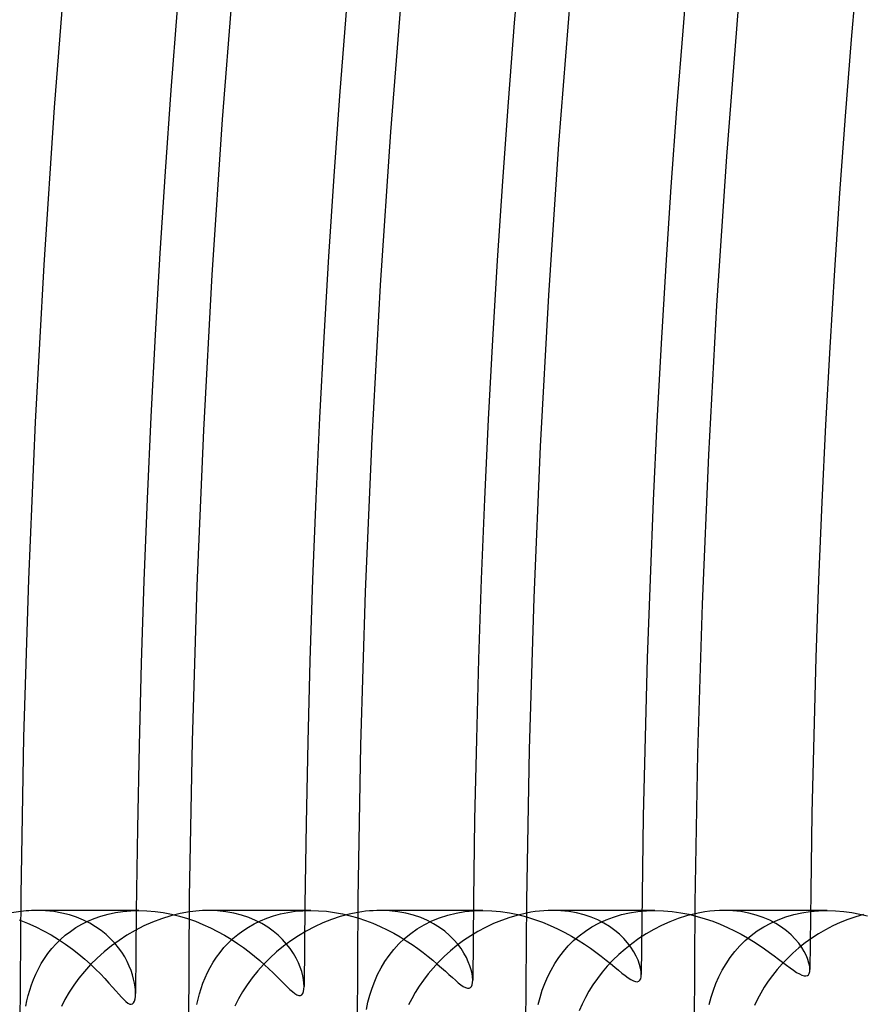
# Model space of a CAD drawing. Header units: millimetres. Extents: x -258 to 258, y -258 to 258.
# Tile 14 of 71: x -183 to -171, y 1 to 15. Entities that reach past the tile are written whole.
import ezdxf

# ---------------------------------------------------------------- set-up
doc = ezdxf.new("R2010")
doc.units = ezdxf.units.MM
doc.layers.add('HIDDEN', color=7, linetype='Continuous')
doc.layers.add('THICK', color=7, linetype='Continuous')

msp = doc.modelspace()

# ---------------------------------------------------------------- linework, layer by layer
at = {"layer": 'HIDDEN'}
for p, q in [((-183.076, 1.991), (-183.114, 1.986)), ((-183.038, 1.994), (-183.076, 1.991)), ((-183, 1.997), (-183.038, 1.994)), ((-182.963, 1.999), (-183, 1.997)), ((-182.925, 2), (-182.963, 1.999)), ((-182.888, 2), (-182.925, 2)), ((-181.454, 2), (-182.889, 2)), ((-182.767, 1.996), (-182.888, 2)), ((-182.649, 1.984), (-182.767, 1.996)), ((-182.537, 1.964), (-182.649, 1.984)), ((-182.43, 1.937), (-182.537, 1.964)), ((-181.985, 1.921), (-181.886, 1.949)), ((-181.886, 1.949), (-181.782, 1.971)), ((-181.782, 1.971), (-181.676, 1.987)), ((-181.676, 1.987), (-181.566, 1.997)), ((-181.566, 1.997), (-181.455, 2)), ((-181.455, 2), (-181.339, 1.997)), ((-181.339, 1.997), (-181.223, 1.987)), ((-181.223, 1.987), (-181.107, 1.97)), ((-181.107, 1.97), (-180.991, 1.948)), ((-180.991, 1.948), (-180.877, 1.919)), ((-180.693, 1.986), (-180.739, 1.98)), ((-180.647, 1.991), (-180.693, 1.986)), ((-180.602, 1.995), (-180.647, 1.991)), ((-180.556, 1.998), (-180.602, 1.995)), ((-180.511, 1.999), (-180.556, 1.998)), ((-180.467, 2), (-180.511, 1.999)), ((-180.344, 1.996), (-180.467, 2)), ((-179.03, 2), (-180.467, 2)), ((-180.225, 1.983), (-180.344, 1.996)), ((-180.111, 1.963), (-180.225, 1.983)), ((-180.004, 1.935), (-180.111, 1.963)), ((-179.553, 1.924), (-179.455, 1.951)), ((-179.455, 1.951), (-179.353, 1.972)), ((-179.353, 1.972), (-179.247, 1.988)), ((-179.247, 1.988), (-179.14, 1.997)), ((-179.14, 1.997), (-179.03, 2)), ((-179.03, 2), (-178.918, 1.997)), ((-178.918, 1.997), (-178.806, 1.988)), ((-178.806, 1.988), (-178.693, 1.972)), ((-178.693, 1.972), (-178.582, 1.952)), ((-178.582, 1.952), (-178.472, 1.925)), ((-178.31, 1.981), (-178.364, 1.972)), ((-178.256, 1.988), (-178.31, 1.981)), ((-178.203, 1.993), (-178.256, 1.988)), ((-178.15, 1.997), (-178.203, 1.993)), ((-178.097, 1.999), (-178.15, 1.997)), ((-178.045, 2), (-178.097, 1.999)), ((-177.922, 1.996), (-178.045, 2)), ((-176.605, 2), (-178.045, 2)), ((-177.803, 1.983), (-177.922, 1.996)), ((-177.689, 1.962), (-177.803, 1.983)), ((-177.582, 1.934), (-177.689, 1.962)), ((-177.1, 1.934), (-176.98, 1.963)), ((-176.98, 1.963), (-176.857, 1.984)), ((-176.857, 1.984), (-176.731, 1.996)), ((-176.731, 1.996), (-176.604, 2)), ((-176.604, 2), (-176.478, 1.996)), ((-176.478, 1.996), (-176.354, 1.985)), ((-176.354, 1.985), (-176.231, 1.966)), ((-176.231, 1.966), (-176.11, 1.942)), ((-175.928, 1.975), (-175.989, 1.963)), ((-175.867, 1.984), (-175.928, 1.975)), ((-175.805, 1.991), (-175.867, 1.984)), ((-175.745, 1.996), (-175.805, 1.991)), ((-175.684, 1.999), (-175.745, 1.996)), ((-175.624, 2), (-175.684, 1.999)), ((-175.506, 1.996), (-175.624, 2)), ((-174.18, 2), (-175.624, 2)), ((-175.393, 1.984), (-175.506, 1.996)), ((-175.283, 1.965), (-175.393, 1.984)), ((-175.178, 1.938), (-175.283, 1.965)), ((-174.651, 1.941), (-174.537, 1.967)), ((-174.537, 1.967), (-174.419, 1.985)), ((-174.419, 1.985), (-174.299, 1.996)), ((-174.299, 1.996), (-174.179, 2)), ((-174.179, 2), (-174.057, 1.996)), ((-174.057, 1.996), (-173.937, 1.986)), ((-173.937, 1.986), (-173.817, 1.969)), ((-173.817, 1.969), (-173.7, 1.946)), ((-173.7, 1.946), (-173.585, 1.917)), ((-173.545, 1.967), (-173.614, 1.953)), ((-173.476, 1.979), (-173.545, 1.967)), ((-173.407, 1.988), (-173.476, 1.979)), ((-173.339, 1.995), (-173.407, 1.988)), ((-173.27, 1.999), (-173.339, 1.995)), ((-173.203, 2), (-173.27, 1.999)), ((-173.084, 1.996), (-173.203, 2)), ((-171.755, 2), (-173.202, 2)), ((-172.968, 1.984), (-173.084, 1.996)), ((-172.858, 1.963), (-172.968, 1.984)), ((-172.753, 1.936), (-172.858, 1.963)), ((-172.335, 1.91), (-172.224, 1.943)), ((-172.224, 1.943), (-172.109, 1.968)), ((-172.109, 1.968), (-171.991, 1.986)), ((-171.991, 1.986), (-171.873, 1.997)), ((-171.873, 1.997), (-171.754, 2)), ((-171.754, 2), (-171.637, 1.997)), ((-171.637, 1.997), (-171.52, 1.987)), ((-171.52, 1.987), (-171.406, 1.971)), ((-171.406, 1.971), (-171.293, 1.95)), ((-171.293, 1.95), (-171.184, 1.925)), ((-183.136, 1.866), (-183.019, 1.821)), ((-183.019, 1.821), (-182.904, 1.77)), ((-182.328, 1.904), (-182.43, 1.937)), ((-182.339, 1.758), (-182.257, 1.806)), ((-182.233, 1.865), (-182.328, 1.904)), ((-182.257, 1.806), (-182.171, 1.849)), ((-182.144, 1.82), (-182.233, 1.865)), ((-182.171, 1.849), (-182.08, 1.888)), ((-182.061, 1.771), (-182.144, 1.82)), ((-182.08, 1.888), (-181.985, 1.921)), ((-180.877, 1.919), (-180.764, 1.885)), ((-180.764, 1.885), (-180.655, 1.847)), ((-180.655, 1.847), (-180.548, 1.803)), ((-179.902, 1.901), (-180.004, 1.935)), ((-179.908, 1.766), (-179.826, 1.813)), ((-179.807, 1.86), (-179.902, 1.901)), ((-179.826, 1.813), (-179.739, 1.855)), ((-179.718, 1.815), (-179.807, 1.86)), ((-179.739, 1.855), (-179.648, 1.892)), ((-179.635, 1.764), (-179.718, 1.815)), ((-179.648, 1.892), (-179.553, 1.924)), ((-178.472, 1.925), (-178.364, 1.894)), ((-178.364, 1.894), (-178.257, 1.859)), ((-178.257, 1.859), (-178.154, 1.819)), ((-178.154, 1.819), (-178.053, 1.775)), ((-177.48, 1.899), (-177.582, 1.934)), ((-177.386, 1.858), (-177.48, 1.899)), ((-177.43, 1.8), (-177.325, 1.852)), ((-177.298, 1.812), (-177.386, 1.858)), ((-177.325, 1.852), (-177.215, 1.897)), ((-177.217, 1.762), (-177.298, 1.812)), ((-177.215, 1.897), (-177.1, 1.934)), ((-176.11, 1.942), (-175.991, 1.911)), ((-175.991, 1.911), (-175.876, 1.875)), ((-175.876, 1.875), (-175.764, 1.835)), ((-175.764, 1.835), (-175.655, 1.79)), ((-175.079, 1.905), (-175.178, 1.938)), ((-174.986, 1.866), (-175.079, 1.905)), ((-175.067, 1.768), (-174.971, 1.821)), ((-174.9, 1.822), (-174.986, 1.866)), ((-174.971, 1.821), (-174.869, 1.868)), ((-174.82, 1.773), (-174.9, 1.822)), ((-174.869, 1.868), (-174.763, 1.908)), ((-174.763, 1.908), (-174.651, 1.941)), ((-173.585, 1.917), (-173.473, 1.884)), ((-173.473, 1.884), (-173.365, 1.847)), ((-173.365, 1.847), (-173.26, 1.806)), ((-173.26, 1.806), (-173.158, 1.761)), ((-172.654, 1.902), (-172.753, 1.936)), ((-172.561, 1.862), (-172.654, 1.902)), ((-172.645, 1.77), (-172.546, 1.823)), ((-172.476, 1.817), (-172.561, 1.862)), ((-172.546, 1.823), (-172.443, 1.87)), ((-172.397, 1.767), (-172.476, 1.817)), ((-172.443, 1.87), (-172.335, 1.91)), ((-182.904, 1.77), (-182.793, 1.715)), ((-182.793, 1.715), (-182.685, 1.655)), ((-182.488, 1.65), (-182.416, 1.706)), ((-182.416, 1.706), (-182.339, 1.758)), ((-181.984, 1.718), (-182.061, 1.771)), ((-181.913, 1.661), (-181.984, 1.718)), ((-180.548, 1.803), (-180.444, 1.756)), ((-180.444, 1.756), (-180.343, 1.705)), ((-180.343, 1.705), (-180.245, 1.651)), ((-180.059, 1.661), (-179.986, 1.715)), ((-179.986, 1.715), (-179.908, 1.766)), ((-179.559, 1.71), (-179.635, 1.764)), ((-179.49, 1.652), (-179.559, 1.71)), ((-178.053, 1.775), (-177.955, 1.728)), ((-177.955, 1.728), (-177.861, 1.679)), ((-177.861, 1.679), (-177.77, 1.627)), ((-177.707, 1.607), (-177.621, 1.677)), ((-177.621, 1.677), (-177.528, 1.742)), ((-177.528, 1.742), (-177.43, 1.8)), ((-177.142, 1.707), (-177.217, 1.762)), ((-177.074, 1.649), (-177.142, 1.707)), ((-175.655, 1.79), (-175.551, 1.742)), ((-175.551, 1.742), (-175.45, 1.691)), ((-175.45, 1.691), (-175.353, 1.638)), ((-175.245, 1.645), (-175.159, 1.709)), ((-175.159, 1.709), (-175.067, 1.768)), ((-174.746, 1.72), (-174.82, 1.773)), ((-174.679, 1.664), (-174.746, 1.72)), ((-173.158, 1.761), (-173.06, 1.714)), ((-173.06, 1.714), (-172.966, 1.664)), ((-172.826, 1.646), (-172.738, 1.711)), ((-172.738, 1.711), (-172.645, 1.77)), ((-172.325, 1.714), (-172.397, 1.767)), ((-172.261, 1.657), (-172.325, 1.714)), ((-182.685, 1.655), (-182.582, 1.592)), ((-182.678, 1.463), (-182.619, 1.529)), ((-182.619, 1.529), (-182.556, 1.591)), ((-182.582, 1.592), (-182.483, 1.526)), ((-182.556, 1.591), (-182.488, 1.65)), ((-181.849, 1.601), (-181.913, 1.661)), ((-181.79, 1.539), (-181.849, 1.601)), ((-181.738, 1.475), (-181.79, 1.539)), ((-180.252, 1.477), (-180.192, 1.541)), ((-180.245, 1.651), (-180.152, 1.595)), ((-180.192, 1.541), (-180.127, 1.603)), ((-180.152, 1.595), (-180.062, 1.536)), ((-180.127, 1.603), (-180.059, 1.661)), ((-180.062, 1.536), (-179.977, 1.476)), ((-179.427, 1.591), (-179.49, 1.652)), ((-179.37, 1.527), (-179.427, 1.591)), ((-179.319, 1.462), (-179.37, 1.527)), ((-177.86, 1.451), (-177.787, 1.531)), ((-177.787, 1.531), (-177.707, 1.607)), ((-177.77, 1.627), (-177.683, 1.573)), ((-177.683, 1.573), (-177.601, 1.519)), ((-177.013, 1.588), (-177.074, 1.649)), ((-176.959, 1.526), (-177.013, 1.588)), ((-175.4, 1.501), (-175.325, 1.575)), ((-175.353, 1.638), (-175.261, 1.582)), ((-175.325, 1.575), (-175.245, 1.645)), ((-175.261, 1.582), (-175.173, 1.526)), ((-174.618, 1.605), (-174.679, 1.664)), ((-174.565, 1.543), (-174.618, 1.605)), ((-174.518, 1.481), (-174.565, 1.543)), ((-172.985, 1.5), (-172.908, 1.575)), ((-172.966, 1.664), (-172.876, 1.614)), ((-172.908, 1.575), (-172.826, 1.646)), ((-172.876, 1.614), (-172.792, 1.562)), ((-172.792, 1.562), (-172.712, 1.511)), ((-172.203, 1.598), (-172.261, 1.657)), ((-172.153, 1.539), (-172.203, 1.598)), ((-172.11, 1.479), (-172.153, 1.539)), ((-182.781, 1.324), (-182.732, 1.395)), ((-182.732, 1.395), (-182.678, 1.463)), ((-182.483, 1.526), (-182.388, 1.457)), ((-182.388, 1.457), (-182.297, 1.386)), ((-181.692, 1.411), (-181.738, 1.475)), ((-181.651, 1.346), (-181.692, 1.411)), ((-180.358, 1.341), (-180.307, 1.41)), ((-180.307, 1.41), (-180.252, 1.477)), ((-179.977, 1.476), (-179.897, 1.416)), ((-179.897, 1.416), (-179.821, 1.355)), ((-179.274, 1.395), (-179.319, 1.462)), ((-179.236, 1.329), (-179.274, 1.395)), ((-177.926, 1.367), (-177.86, 1.451)), ((-177.601, 1.519), (-177.522, 1.464)), ((-177.522, 1.464), (-177.447, 1.408)), ((-177.447, 1.408), (-177.377, 1.353)), ((-176.912, 1.463), (-176.959, 1.526)), ((-176.871, 1.4), (-176.912, 1.463)), ((-176.837, 1.338), (-176.871, 1.4)), ((-175.532, 1.339), (-175.469, 1.422)), ((-175.469, 1.422), (-175.4, 1.501)), ((-175.173, 1.526), (-175.089, 1.469)), ((-175.089, 1.469), (-175.011, 1.412)), ((-175.011, 1.412), (-174.938, 1.356)), ((-174.477, 1.419), (-174.518, 1.481)), ((-174.444, 1.357), (-174.477, 1.419)), ((-173.12, 1.336), (-173.055, 1.42)), ((-173.055, 1.42), (-172.985, 1.5)), ((-172.712, 1.511), (-172.637, 1.46)), ((-172.637, 1.46), (-172.566, 1.41)), ((-172.566, 1.41), (-172.5, 1.362)), ((-172.075, 1.42), (-172.11, 1.479)), ((-172.046, 1.363), (-172.075, 1.42)), ((-182.868, 1.177), (-182.827, 1.251)), ((-182.827, 1.251), (-182.781, 1.324)), ((-182.297, 1.386), (-182.213, 1.314)), ((-182.213, 1.314), (-182.134, 1.243)), ((-181.616, 1.281), (-181.651, 1.346)), ((-181.586, 1.217), (-181.616, 1.281)), ((-180.446, 1.198), (-180.404, 1.27)), ((-180.404, 1.27), (-180.358, 1.341)), ((-179.821, 1.355), (-179.749, 1.295)), ((-179.749, 1.295), (-179.682, 1.235)), ((-179.204, 1.263), (-179.236, 1.329)), ((-179.178, 1.199), (-179.204, 1.263)), ((-178.039, 1.19), (-177.986, 1.28)), ((-177.986, 1.28), (-177.926, 1.367)), ((-177.377, 1.353), (-177.31, 1.299)), ((-177.31, 1.299), (-177.247, 1.245)), ((-176.809, 1.278), (-176.837, 1.338)), ((-176.786, 1.22), (-176.809, 1.278)), ((-175.643, 1.161), (-175.59, 1.251)), ((-175.59, 1.251), (-175.532, 1.339)), ((-174.938, 1.356), (-174.869, 1.302)), ((-174.869, 1.302), (-174.806, 1.251)), ((-174.806, 1.251), (-174.747, 1.203)), ((-174.417, 1.298), (-174.444, 1.357)), ((-174.397, 1.241), (-174.417, 1.298)), ((-173.231, 1.16), (-173.178, 1.249)), ((-173.178, 1.249), (-173.12, 1.336)), ((-172.5, 1.362), (-172.438, 1.316)), ((-172.438, 1.316), (-172.38, 1.272)), ((-172.38, 1.272), (-172.325, 1.23)), ((-172.024, 1.309), (-172.046, 1.363)), ((-172.009, 1.258), (-172.024, 1.309)), ((-171.999, 1.21), (-172.009, 1.258)), ((-182.904, 1.103), (-182.868, 1.177)), ((-182.134, 1.243), (-182.061, 1.174)), ((-182.061, 1.174), (-181.993, 1.106)), ((-181.561, 1.154), (-181.586, 1.217)), ((-181.541, 1.092), (-181.561, 1.154)), ((-180.518, 1.051), (-180.484, 1.125)), ((-180.484, 1.125), (-180.446, 1.198)), ((-179.682, 1.235), (-179.619, 1.177)), ((-179.619, 1.177), (-179.56, 1.12)), ((-179.56, 1.12), (-179.504, 1.066)), ((-179.157, 1.138), (-179.178, 1.199)), ((-179.141, 1.08), (-179.157, 1.138)), ((-178.087, 1.097), (-178.039, 1.19)), ((-177.247, 1.245), (-177.188, 1.194)), ((-177.188, 1.194), (-177.133, 1.144)), ((-177.133, 1.144), (-177.082, 1.098)), ((-176.769, 1.165), (-176.786, 1.22)), ((-176.757, 1.112), (-176.769, 1.165)), ((-176.749, 1.063), (-176.757, 1.112)), ((-175.689, 1.068), (-175.643, 1.161)), ((-174.747, 1.203), (-174.693, 1.158)), ((-174.693, 1.158), (-174.644, 1.118)), ((-174.644, 1.118), (-174.598, 1.082)), ((-174.383, 1.189), (-174.397, 1.241)), ((-174.374, 1.14), (-174.383, 1.189)), ((-174.372, 1.096), (-174.374, 1.14)), ((-173.278, 1.067), (-173.231, 1.16)), ((-172.325, 1.23), (-172.274, 1.191)), ((-172.274, 1.191), (-172.227, 1.157)), ((-172.227, 1.157), (-172.183, 1.128)), ((-172.183, 1.128), (-172.144, 1.105)), ((-172.016, 1.095), (-172.005, 1.114)), ((-172.005, 1.114), (-171.998, 1.138)), ((-171.996, 1.167), (-171.999, 1.21)), ((-171.998, 1.138), (-171.996, 1.167)), ((-182.965, 0.951), (-182.936, 1.027)), ((-182.936, 1.027), (-182.904, 1.103)), ((-181.993, 1.106), (-181.931, 1.04)), ((-181.931, 1.04), (-181.875, 0.978)), ((-181.875, 0.978), (-181.823, 0.921)), ((-181.525, 1.033), (-181.541, 1.092)), ((-181.513, 0.977), (-181.525, 1.033)), ((-181.504, 0.924), (-181.513, 0.977)), ((-180.575, 0.902), (-180.548, 0.977)), ((-180.548, 0.977), (-180.518, 1.051)), ((-179.504, 1.066), (-179.453, 1.015)), ((-179.453, 1.015), (-179.406, 0.967)), ((-179.131, 1.026), (-179.141, 1.08)), ((-179.125, 0.976), (-179.131, 1.026)), ((-179.123, 0.93), (-179.125, 0.976)), ((-178.165, 0.906), (-178.128, 1.003)), ((-178.128, 1.003), (-178.087, 1.097)), ((-177.082, 1.098), (-177.034, 1.055)), ((-177.034, 1.055), (-176.991, 1.016)), ((-176.991, 1.016), (-176.951, 0.982)), ((-176.951, 0.982), (-176.914, 0.954)), ((-176.755, 0.954), (-176.749, 0.983)), ((-176.747, 1.017), (-176.749, 1.063)), ((-176.749, 0.983), (-176.747, 1.017)), ((-175.767, 0.875), (-175.731, 0.972)), ((-175.731, 0.972), (-175.689, 1.068)), ((-174.598, 1.082), (-174.556, 1.051)), ((-174.556, 1.051), (-174.518, 1.026)), ((-174.518, 1.026), (-174.483, 1.008)), ((-174.483, 1.008), (-174.453, 0.998)), ((-174.453, 0.998), (-174.428, 0.996)), ((-174.428, 0.996), (-174.407, 1.003)), ((-174.407, 1.003), (-174.391, 1.017)), ((-174.391, 1.017), (-174.38, 1.038)), ((-174.38, 1.038), (-174.374, 1.064)), ((-174.374, 1.064), (-174.372, 1.096)), ((-173.356, 0.877), (-173.32, 0.973)), ((-173.32, 0.973), (-173.278, 1.067)), ((-172.144, 1.105), (-172.11, 1.088)), ((-172.11, 1.088), (-172.079, 1.079)), ((-172.079, 1.079), (-172.053, 1.077)), ((-172.053, 1.077), (-172.032, 1.082)), ((-172.032, 1.082), (-172.016, 1.095)), ((-183.011, 0.8), (-182.989, 0.876)), ((-182.989, 0.876), (-182.965, 0.951)), ((-181.823, 0.921), (-181.777, 0.868)), ((-181.777, 0.868), (-181.735, 0.821)), ((-181.499, 0.875), (-181.504, 0.924)), ((-181.498, 0.83), (-181.499, 0.875)), ((-180.598, 0.826), (-180.575, 0.902)), ((-179.406, 0.967), (-179.362, 0.925)), ((-179.362, 0.925), (-179.323, 0.887)), ((-179.323, 0.887), (-179.287, 0.856)), ((-179.287, 0.856), (-179.254, 0.83)), ((-179.141, 0.831), (-179.131, 0.858)), ((-179.131, 0.858), (-179.125, 0.891)), ((-179.125, 0.891), (-179.123, 0.93)), ((-178.196, 0.808), (-178.165, 0.906)), ((-176.914, 0.954), (-176.88, 0.931)), ((-176.88, 0.931), (-176.85, 0.915)), ((-176.85, 0.915), (-176.823, 0.906)), ((-176.823, 0.906), (-176.799, 0.906)), ((-176.799, 0.906), (-176.78, 0.914)), ((-176.78, 0.914), (-176.766, 0.931)), ((-176.766, 0.931), (-176.755, 0.954)), ((-175.797, 0.776), (-175.767, 0.875)), ((-173.388, 0.779), (-173.356, 0.877)), ((-183.045, 0.65), (-183.029, 0.725)), ((-183.029, 0.725), (-183.011, 0.8)), ((-181.735, 0.821), (-181.698, 0.779)), ((-181.698, 0.779), (-181.664, 0.744)), ((-181.664, 0.744), (-181.633, 0.716)), ((-181.633, 0.716), (-181.606, 0.695)), ((-181.606, 0.695), (-181.581, 0.682)), ((-181.54, 0.684), (-181.525, 0.699)), ((-181.525, 0.699), (-181.513, 0.723)), ((-181.513, 0.723), (-181.505, 0.753)), ((-181.505, 0.753), (-181.5, 0.789)), ((-181.5, 0.789), (-181.498, 0.83)), ((-180.636, 0.675), (-180.618, 0.752)), ((-180.618, 0.752), (-180.598, 0.826)), ((-179.254, 0.83), (-179.224, 0.812)), ((-179.224, 0.812), (-179.197, 0.803)), ((-179.197, 0.803), (-179.174, 0.803)), ((-179.174, 0.803), (-179.155, 0.812)), ((-179.155, 0.812), (-179.141, 0.831)), ((-178.245, 0.607), (-178.223, 0.708)), ((-178.223, 0.708), (-178.196, 0.808)), ((-175.824, 0.677), (-175.797, 0.776)), ((-173.415, 0.677), (-173.388, 0.779)), ((-181.581, 0.682), (-181.559, 0.678)), ((-181.559, 0.678), (-181.54, 0.684))]:
    msp.add_line(p, q, dxfattribs=at)
for radius, start, end in [(211, 90.37481, 179.62519), (188.625, 90.11022, 179.88978), (186.25, 90.17456, 179.82544), (183.875, 90.222, 179.778), (181.5, 90.26188, 179.73812), (179.125, 90.29735, 179.70265), (176.75, 90.32983, 179.67017), (174.375, 90.36014, 179.63986), (172, 90.38891, 179.6111)]:
    msp.add_arc((0, 0), radius, start, end, dxfattribs=at)
at = {"layer": 'THICK'}
for p, q in [((-182.64, 13.316), (-182.465, 15.53)), ((-180.272, 13.143), (-180.099, 15.329)), ((-177.903, 12.97), (-177.732, 15.127)), ((-175.534, 12.798), (-175.366, 14.926)), ((-173.165, 12.625), (-173, 14.724)), ((-182.788, 11.099), (-182.64, 13.316)), ((-180.418, 10.955), (-180.272, 13.143)), ((-178.047, 10.812), (-177.903, 12.97)), ((-175.676, 10.668), (-175.534, 12.798)), ((-173.306, 10.524), (-173.165, 12.625)), ((-182.91, 8.882), (-182.788, 11.099)), ((-180.537, 8.766), (-180.418, 10.955)), ((-178.165, 8.651), (-178.047, 10.812)), ((-175.793, 8.536), (-175.676, 10.668)), ((-173.421, 8.421), (-173.306, 10.524)), ((-183.004, 6.662), (-182.91, 8.882)), ((-180.63, 6.576), (-180.537, 8.766)), ((-178.257, 6.489), (-178.165, 8.651)), ((-175.883, 6.403), (-175.793, 8.536)), ((-173.51, 6.317), (-173.421, 8.421)), ((-183.071, 4.442), (-183.004, 6.662)), ((-180.697, 4.384), (-180.63, 6.576)), ((-178.323, 4.327), (-178.257, 6.489)), ((-175.948, 4.269), (-175.883, 6.403)), ((-173.574, 4.212), (-173.51, 6.317)), ((-183.112, 2.221), (-183.071, 4.442)), ((-180.737, 2.192), (-180.697, 4.384)), ((-178.362, 2.164), (-178.323, 4.327)), ((-175.987, 2.135), (-175.948, 4.269)), ((-173.612, 2.106), (-173.574, 4.212)), ((-183.125, 0), (-183.112, 2.221)), ((-180.75, 0), (-180.737, 2.192)), ((-178.375, 0), (-178.362, 2.164)), ((-176, 0), (-175.987, 2.135)), ((-173.625, 0), (-173.612, 2.106)), ((-183.114, 1.986), (-183.244, 1.967)), ((-180.87, 1.957), (-181.001, 1.925)), ((-180.739, 1.98), (-180.87, 1.957)), ((-178.49, 1.947), (-178.614, 1.914)), ((-178.364, 1.972), (-178.49, 1.947)), ((-175.989, 1.963), (-176.108, 1.936)), ((-173.614, 1.953), (-173.734, 1.923)), ((-181.258, 1.837), (-181.382, 1.782)), ((-181.131, 1.884), (-181.258, 1.837)), ((-181.001, 1.925), (-181.131, 1.884)), ((-178.859, 1.825), (-178.977, 1.77)), ((-178.737, 1.873), (-178.859, 1.825)), ((-178.614, 1.914), (-178.737, 1.873)), ((-176.456, 1.815), (-176.566, 1.762)), ((-176.342, 1.861), (-176.456, 1.815)), ((-176.226, 1.902), (-176.342, 1.861)), ((-176.108, 1.936), (-176.226, 1.902)), ((-173.97, 1.84), (-174.085, 1.789)), ((-173.853, 1.885), (-173.97, 1.84)), ((-173.734, 1.923), (-173.853, 1.885)), ((-171.568, 1.83), (-171.673, 1.782)), ((-171.46, 1.873), (-171.568, 1.83)), ((-171.351, 1.91), (-171.46, 1.873)), ((-171.239, 1.942), (-171.351, 1.91)), ((-181.502, 1.72), (-181.619, 1.652)), ((-181.382, 1.782), (-181.502, 1.72)), ((-179.092, 1.71), (-179.203, 1.644)), ((-178.977, 1.77), (-179.092, 1.71)), ((-176.673, 1.705), (-176.776, 1.642)), ((-176.566, 1.762), (-176.673, 1.705)), ((-174.303, 1.67), (-174.406, 1.603)), ((-174.196, 1.732), (-174.303, 1.67)), ((-174.085, 1.789), (-174.196, 1.732)), ((-171.875, 1.67), (-171.971, 1.608)), ((-171.776, 1.728), (-171.875, 1.67)), ((-171.673, 1.782), (-171.776, 1.728)), ((-181.731, 1.579), (-181.839, 1.5)), ((-181.619, 1.652), (-181.731, 1.579)), ((-179.31, 1.572), (-179.413, 1.496)), ((-179.203, 1.644), (-179.31, 1.572)), ((-176.876, 1.576), (-176.971, 1.505)), ((-176.776, 1.642), (-176.876, 1.576)), ((-174.505, 1.532), (-174.599, 1.457)), ((-174.406, 1.603), (-174.505, 1.532)), ((-172.063, 1.542), (-172.151, 1.472)), ((-171.971, 1.608), (-172.063, 1.542)), ((-181.941, 1.417), (-182.039, 1.329)), ((-181.839, 1.5), (-181.941, 1.417)), ((-179.511, 1.415), (-179.605, 1.33)), ((-179.413, 1.496), (-179.511, 1.415)), ((-177.062, 1.43), (-177.148, 1.353)), ((-176.971, 1.505), (-177.062, 1.43)), ((-174.599, 1.457), (-174.689, 1.379)), ((-172.235, 1.399), (-172.314, 1.324)), ((-172.151, 1.472), (-172.235, 1.399)), ((-182.039, 1.329), (-182.131, 1.238)), ((-179.605, 1.33), (-179.693, 1.241)), ((-177.23, 1.272), (-177.306, 1.189)), ((-177.148, 1.353), (-177.23, 1.272)), ((-174.772, 1.298), (-174.851, 1.214)), ((-174.689, 1.379), (-174.772, 1.298)), ((-172.314, 1.324), (-172.389, 1.246)), ((-182.217, 1.142), (-182.297, 1.045)), ((-182.131, 1.238), (-182.217, 1.142)), ((-179.777, 1.148), (-179.854, 1.052)), ((-179.693, 1.241), (-179.777, 1.148)), ((-177.306, 1.189), (-177.377, 1.105)), ((-174.924, 1.129), (-174.991, 1.042)), ((-174.851, 1.214), (-174.924, 1.129)), ((-172.459, 1.167), (-172.524, 1.086)), ((-172.389, 1.246), (-172.459, 1.167)), ((-182.297, 1.045), (-182.37, 0.946)), ((-179.854, 1.052), (-179.926, 0.954)), ((-177.443, 1.019), (-177.503, 0.932)), ((-177.377, 1.105), (-177.443, 1.019)), ((-174.991, 1.042), (-175.053, 0.954)), ((-172.584, 1.004), (-172.639, 0.92)), ((-172.524, 1.086), (-172.584, 1.004)), ((-182.435, 0.847), (-182.493, 0.747)), ((-182.37, 0.946), (-182.435, 0.847)), ((-179.991, 0.854), (-180.048, 0.753)), ((-179.926, 0.954), (-179.991, 0.854)), ((-177.558, 0.845), (-177.607, 0.757)), ((-177.503, 0.932), (-177.558, 0.845)), ((-175.109, 0.864), (-175.16, 0.773)), ((-175.053, 0.954), (-175.109, 0.864)), ((-172.689, 0.836), (-172.735, 0.75)), ((-172.639, 0.92), (-172.689, 0.836)), ((-182.493, 0.747), (-182.543, 0.648)), ((-180.048, 0.753), (-180.099, 0.651)), ((-177.607, 0.757), (-177.65, 0.669)), ((-175.16, 0.773), (-175.206, 0.68)), ((-172.735, 0.75), (-172.776, 0.663)), ((-175.206, 0.68), (-175.246, 0.587))]:
    msp.add_line(p, q, dxfattribs=at)
for radius, start, end in [(215, 90.53226, 179.46774), (211.625, 90.35527, 179.64473), (209.25, 90.34301, 179.65699), (206.875, 90.32903, 179.67097), (204.5, 90.31305, 179.68696), (202.125, 90.29465, 179.70535), (199.75, 90.27328, 179.72672), (197.375, 90.24796, 179.75204), (195, 90.21725, 179.78275), (192.625, 90.17811, 179.82189), (190.25, 90.12248, 179.87752)]:
    msp.add_arc((0, 0), radius, start, end, dxfattribs=at)

doc.saveas('drawing.dxf')
